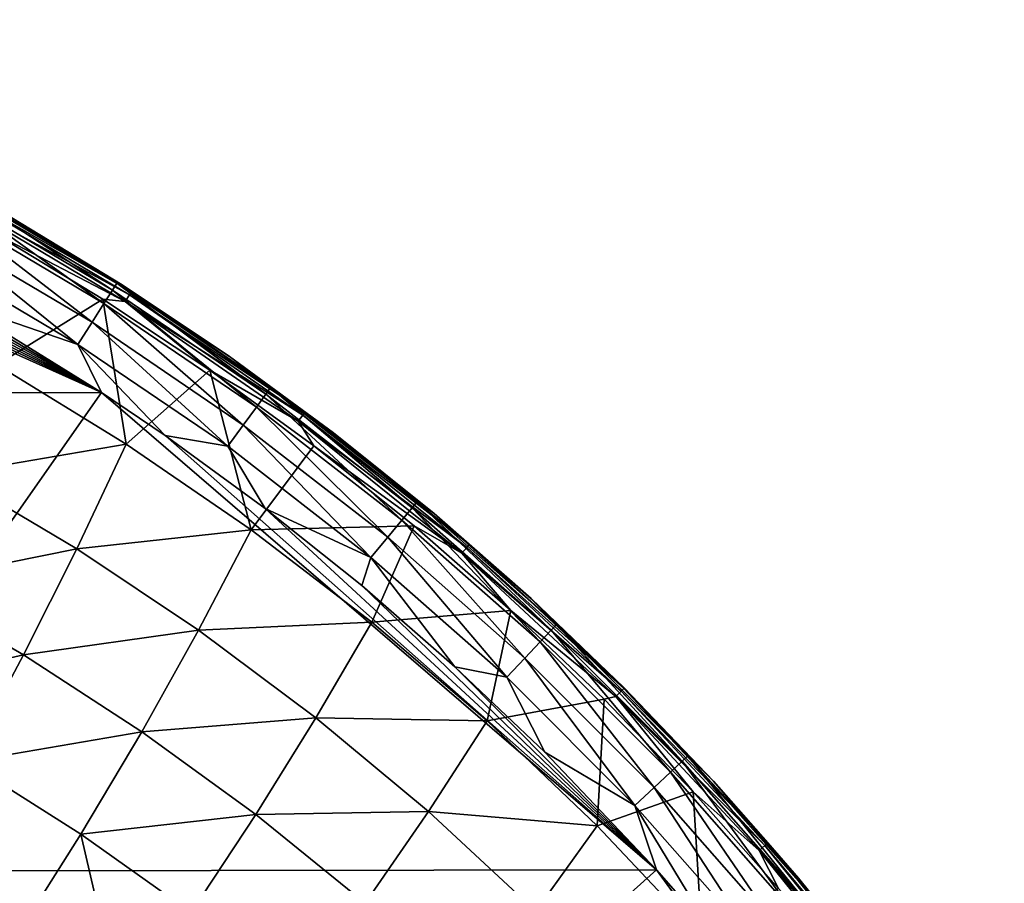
# Model space of a CAD drawing. Header units: metres. Extents: x -24 to 127, y -24 to 24.
# Tile 151 of 151: x 116.31 to 123.8, y 14.42 to 20.99. Entities that reach past the tile are written whole.
import ezdxf

# ---------------------------------------------------------------- set-up
doc = ezdxf.new("R2010")
doc.units = ezdxf.units.M
doc.layers.add('solid_12_381_051_XXX', color=7, linetype='CONTINUOUS')

msp = doc.modelspace()

# ---------------------------------------------------------------- linework, layer by layer
at = {"layer": 'solid_12_381_051_XXX'}
for points in [[(110.131645, 18.142715, 115.409935), (116.933784, 18.157112, 115.295509), (110.617485, 20.992308, 115.29364)], [(116.933784, 18.157112, 115.295509), (111.525108, 20.727585, 115.293167), (110.617485, 20.992308, 115.29364)], [(116.933784, 18.157112, 115.295509), (112.416954, 20.42523, 115.292992), (111.525108, 20.727585, 115.293167)], [(116.933784, 18.157112, 115.295509), (113.294151, 20.084358, 115.293106), (112.416954, 20.42523, 115.292992)], [(116.933784, 18.157112, 115.295509), (114.158119, 19.704575, 115.293442), (113.294151, 20.084358, 115.293106)], [(116.933784, 18.157112, 115.295509), (115.004608, 19.288174, 115.29393), (114.158119, 19.704575, 115.293442)], [(115.73838, 19.665432, 108.848808), (115.766533, 19.717014, 108.969566), (117.145912, 18.898867, 108.969872)], [(115.766533, 19.717014, 108.969566), (115.780617, 19.742788, 109.100616), (117.161774, 18.923449, 109.100822)], [(117.145912, 18.898867, 108.969872), (115.766533, 19.717014, 108.969566), (117.161774, 18.923449, 109.100822)], [(115.780617, 19.742788, 109.100616), (116.24987, 19.485346, 109.23243), (117.089104, 18.976089, 109.23243)], [(117.161774, 18.923449, 109.100822), (115.780617, 19.742788, 109.100616), (117.089104, 18.976089, 109.23243)], [(115.803658, 19.653414, 114.905182), (117.016624, 18.936104, 114.906227), (115.833427, 19.707249, 114.703773)], [(115.833427, 19.707249, 114.703773), (117.049728, 18.987997, 114.704742), (116.251556, 19.484371, 114.49511)], [(117.016624, 18.936104, 114.906227), (117.049728, 18.987997, 114.704742), (115.833427, 19.707249, 114.703773)], [(117.114189, 18.849592, 108.849174), (116.107681, 19.37072, 108.743271), (115.73838, 19.665432, 108.848808)], [(117.114189, 18.849592, 108.849174), (115.73838, 19.665432, 108.848808), (117.145912, 18.898867, 108.969872)], [(115.745369, 19.547606, 115.079201), (116.951752, 18.83411, 115.080307), (115.803658, 19.653414, 114.905182)], [(116.951752, 18.83411, 115.080307), (117.016624, 18.936104, 114.906227), (115.803658, 19.653414, 114.905182)], [(115.663681, 19.399136, 115.206329), (116.860825, 18.690987, 115.207458), (115.745369, 19.547606, 115.079201)], [(116.860825, 18.690987, 115.207458), (116.951752, 18.83411, 115.080307), (115.745369, 19.547606, 115.079201)], [(117.089104, 18.976089, 109.23243), (116.24987, 19.485346, 109.23243), (116.251556, 19.484371, 114.49511)], [(117.089104, 18.976089, 109.23243), (116.251556, 19.484371, 114.49511), (117.090584, 18.975143, 114.495697)], [(117.049728, 18.987997, 114.704742), (117.090584, 18.975143, 114.495697), (116.251556, 19.484371, 114.49511)], [(115.663681, 19.399136, 115.206329), (115.567787, 19.224724, 115.275253), (116.754066, 18.522842, 115.276314)], [(115.663681, 19.399136, 115.206329), (116.754066, 18.522842, 115.276314), (116.860825, 18.690987, 115.207458)], [(116.107681, 19.37072, 108.743271), (116.943207, 18.867392, 108.743294), (116.137924, 18.366199, 107.696602)], [(117.114189, 18.849592, 108.849174), (116.943207, 18.867392, 108.743294), (116.107681, 19.37072, 108.743271)], [(116.933784, 18.157112, 115.295509), (115.829369, 18.837448, 115.294525), (115.004608, 19.288174, 115.29393)], [(116.754066, 18.522842, 115.276314), (115.567787, 19.224724, 115.275253), (115.829369, 18.837448, 115.294525)], [(117.016624, 18.936104, 114.906227), (118.182083, 18.143944, 114.907364), (117.049728, 18.987997, 114.704742)], [(117.049728, 18.987997, 114.704742), (118.218407, 18.193707, 114.705795), (117.090584, 18.975143, 114.495697)], [(118.182083, 18.143944, 114.907364), (118.218407, 18.193707, 114.705795), (117.049728, 18.987997, 114.704742)], [(117.905319, 18.430708, 109.23243), (117.089104, 18.976089, 109.23243), (117.090584, 18.975143, 114.495697)], [(117.161774, 18.923449, 109.100822), (117.089104, 18.976089, 109.23243), (117.905319, 18.430708, 109.23243)], [(117.905319, 18.430708, 109.23243), (117.090584, 18.975143, 114.495697), (117.906456, 18.429914, 114.496384)], [(118.218407, 18.193707, 114.705795), (117.906456, 18.429914, 114.496384), (117.090584, 18.975143, 114.495697)], [(116.951752, 18.83411, 115.080307), (118.11087, 18.046143, 115.081497), (117.016624, 18.936104, 114.906227)], [(118.11087, 18.046143, 115.081497), (118.182083, 18.143944, 114.907364), (117.016624, 18.936104, 114.906227)], [(117.114189, 18.849592, 108.849174), (117.145912, 18.898867, 108.969872), (118.463295, 17.984306, 108.969971)], [(117.145912, 18.898867, 108.969872), (117.161774, 18.923449, 109.100822), (118.480804, 18.007597, 109.100739)], [(118.463295, 17.984306, 108.969971), (117.145912, 18.898867, 108.969872), (118.480804, 18.007597, 109.100739)], [(118.480804, 18.007597, 109.100739), (117.161774, 18.923449, 109.100822), (117.905319, 18.430708, 109.23243)], [(116.754066, 18.522842, 115.276314), (115.829369, 18.837448, 115.294525), (116.933784, 18.157112, 115.295509)], [(116.943207, 18.867392, 108.743294), (117.121758, 17.764505, 107.727325), (116.137924, 18.366199, 107.696602)], [(116.860825, 18.690987, 115.207458), (118.011055, 17.90892, 115.208641), (116.951752, 18.83411, 115.080307)], [(116.943207, 18.867392, 108.743294), (117.75708, 18.327251, 108.743248), (117.121758, 17.764505, 107.727325)], [(117.114189, 18.849592, 108.849174), (117.75708, 18.327251, 108.743248), (116.943207, 18.867392, 108.743294)], [(118.011055, 17.90892, 115.208641), (118.11087, 18.046143, 115.081497), (116.951752, 18.83411, 115.080307)], [(118.428261, 17.93759, 108.849411), (117.75708, 18.327251, 108.743248), (117.114189, 18.849592, 108.849174)], [(118.428261, 17.93759, 108.849411), (117.114189, 18.849592, 108.849174), (118.463295, 17.984306, 108.969971)], [(116.860825, 18.690987, 115.207458), (116.754066, 18.522842, 115.276314), (117.893883, 17.747732, 115.277435)], [(116.860825, 18.690987, 115.207458), (117.893883, 17.747732, 115.277435), (118.011055, 17.90892, 115.208641)], [(116.754066, 18.522842, 115.276314), (116.933784, 18.157112, 115.295509), (117.417587, 17.829311, 115.295975)], [(117.893883, 17.747732, 115.277435), (116.754066, 18.522842, 115.276314), (117.417587, 17.829311, 115.295975)], [(118.696976, 17.850245, 109.23243), (117.905319, 18.430708, 109.23243), (117.906456, 18.429914, 114.496384)], [(118.480804, 18.007597, 109.100739), (117.905319, 18.430708, 109.23243), (118.696976, 17.850245, 109.23243)], [(118.696976, 17.850245, 109.23243), (117.906456, 18.429914, 114.496384), (118.697716, 17.849674, 114.497086)], [(118.218407, 18.193707, 114.705795), (118.697716, 17.849674, 114.497086), (117.906456, 18.429914, 114.496384)], [(116.137924, 18.366199, 107.696602), (117.121758, 17.764505, 107.727325), (115.787422, 17.536339, 106.668083)], [(117.75708, 18.327251, 108.743248), (118.072655, 17.111792, 107.759193), (117.121758, 17.764505, 107.727325)], [(117.75708, 18.327251, 108.743248), (118.546959, 17.751667, 108.743156), (118.072655, 17.111792, 107.759193)], [(118.428261, 17.93759, 108.849411), (118.546959, 17.751667, 108.743156), (117.75708, 18.327251, 108.743248)], [(114.37999, 14.51537, 115.458427), (116.933784, 18.157112, 115.295509), (110.131645, 18.142715, 115.409935)], [(114.37999, 14.51537, 115.458427), (121.155869, 14.526079, 115.299591), (116.933784, 18.157112, 115.295509)], [(121.155869, 14.526079, 115.299591), (117.417587, 17.829311, 115.295975), (116.933784, 18.157112, 115.295509)], [(118.11087, 18.046143, 115.081497), (119.218224, 17.18685, 115.082695), (118.182083, 18.143944, 114.907364)], [(118.182083, 18.143944, 114.907364), (119.295509, 17.280092, 114.908531), (118.218407, 18.193707, 114.705795)], [(119.218224, 17.18685, 115.082695), (119.295509, 17.280092, 114.908531), (118.182083, 18.143944, 114.907364)], [(118.218407, 18.193707, 114.705795), (119.33493, 17.327545, 114.706871), (118.697716, 17.849674, 114.497086)], [(119.295509, 17.280092, 114.908531), (119.33493, 17.327545, 114.706871), (118.218407, 18.193707, 114.705795)], [(118.011055, 17.90892, 115.208641), (119.109917, 17.056057, 115.209816), (118.11087, 18.046143, 115.081497)], [(119.109917, 17.056057, 115.209816), (119.218224, 17.18685, 115.082695), (118.11087, 18.046143, 115.081497)], [(118.428261, 17.93759, 108.849411), (118.463295, 17.984306, 108.969971), (119.712059, 16.978107, 108.969872)], [(118.463295, 17.984306, 108.969971), (118.480804, 18.007597, 109.100739), (119.731079, 17.000021, 109.100388)], [(119.712059, 16.978107, 108.969872), (118.463295, 17.984306, 108.969971), (119.731079, 17.000021, 109.100388)], [(118.480804, 18.007597, 109.100739), (118.696976, 17.850245, 109.23243), (119.462555, 17.235802, 109.23243)], [(119.731079, 17.000021, 109.100388), (118.480804, 18.007597, 109.100739), (119.462555, 17.235802, 109.23243)], [(118.011055, 17.90892, 115.208641), (117.893883, 17.747732, 115.277435), (118.982811, 16.902473, 115.278534)], [(118.011055, 17.90892, 115.208641), (118.982811, 16.902473, 115.278534), (119.109917, 17.056057, 115.209816)], [(119.673958, 16.93417, 108.849518), (118.546959, 17.751667, 108.743156), (118.428261, 17.93759, 108.849411)], [(119.673958, 16.93417, 108.849518), (118.428261, 17.93759, 108.849411), (119.712059, 16.978107, 108.969872)], [(121.155869, 14.526079, 115.299591), (118.178711, 17.273966, 115.296722), (117.417587, 17.829311, 115.295975)], [(117.893883, 17.747732, 115.277435), (117.417587, 17.829311, 115.295975), (118.178711, 17.273966, 115.296722)], [(119.462555, 17.235802, 109.23243), (118.696976, 17.850245, 109.23243), (118.697716, 17.849674, 114.497086)], [(119.462555, 17.235802, 109.23243), (118.697716, 17.849674, 114.497086), (119.462959, 17.235458, 114.497749)], [(119.33493, 17.327545, 114.706871), (119.462959, 17.235458, 114.497749), (118.697716, 17.849674, 114.497086)], [(117.121758, 17.764505, 107.727325), (116.744873, 16.966894, 106.720428), (115.787422, 17.536339, 106.668083)], [(117.121758, 17.764505, 107.727325), (118.072655, 17.111792, 107.759193), (116.744873, 16.966894, 106.720428)], [(118.546959, 17.751667, 108.743156), (119.310707, 17.142227, 108.743065), (118.072655, 17.111792, 107.759193)], [(119.673958, 16.93417, 108.849518), (119.310707, 17.142227, 108.743065), (118.546959, 17.751667, 108.743156)], [(118.982811, 16.902473, 115.278534), (117.893883, 17.747732, 115.277435), (118.178711, 17.273966, 115.296722)], [(115.787422, 17.536339, 106.668083), (116.744873, 16.966894, 106.720428), (115.411926, 16.698534, 105.688393)], [(119.295509, 17.280092, 114.908531), (120.352577, 16.348093, 114.909653), (119.33493, 17.327545, 114.706871)], [(119.33493, 17.327545, 114.706871), (120.394958, 16.393042, 114.707916), (119.462959, 17.235458, 114.497749)], [(120.352577, 16.348093, 114.909653), (120.394958, 16.393042, 114.707916), (119.33493, 17.327545, 114.706871)], [(121.155869, 14.526079, 115.299591), (118.913048, 16.688112, 115.297455), (118.178711, 17.273966, 115.296722)], [(118.982811, 16.902473, 115.278534), (118.178711, 17.273966, 115.296722), (118.913048, 16.688112, 115.297455)], [(119.218224, 17.18685, 115.082695), (120.269508, 16.259777, 115.083847), (119.295509, 17.280092, 114.908531)], [(120.269508, 16.259777, 115.083847), (120.352577, 16.348093, 114.909653), (119.295509, 17.280092, 114.908531)], [(120.2006, 16.588549, 109.23243), (119.462555, 17.235802, 109.23243), (119.462959, 17.235458, 114.497749)], [(119.731079, 17.000021, 109.100388), (119.462555, 17.235802, 109.23243), (120.2006, 16.588549, 109.23243)], [(120.2006, 16.588549, 109.23243), (119.462959, 17.235458, 114.497749), (120.200745, 16.588417, 114.498375)], [(120.394958, 16.393042, 114.707916), (120.200745, 16.588417, 114.498375), (119.462959, 17.235458, 114.497749)], [(119.109917, 17.056057, 115.209816), (120.153137, 16.135933, 115.210938), (119.218224, 17.18685, 115.082695)], [(120.153137, 16.135933, 115.210938), (120.269508, 16.259777, 115.083847), (119.218224, 17.18685, 115.082695)], [(118.072655, 17.111792, 107.759193), (117.670967, 16.348665, 106.774727), (116.744873, 16.966894, 106.720428)], [(118.072655, 17.111792, 107.759193), (118.988228, 16.409325, 107.791924), (117.670967, 16.348665, 106.774727)], [(119.310707, 17.142227, 108.743065), (118.988228, 16.409325, 107.791924), (118.072655, 17.111792, 107.759193)], [(119.310707, 17.142227, 108.743065), (120.04734, 16.499708, 108.742958), (118.988228, 16.409325, 107.791924)], [(119.673958, 16.93417, 108.849518), (120.04734, 16.499708, 108.742958), (119.310707, 17.142227, 108.743065)], [(119.109917, 17.056057, 115.209816), (118.982811, 16.902473, 115.278534), (120.016617, 15.990563, 115.279579)], [(119.109917, 17.056057, 115.209816), (120.016617, 15.990563, 115.279579), (120.153137, 16.135933, 115.210938)], [(116.744873, 16.966894, 106.720428), (116.340485, 16.160713, 105.757767), (115.411926, 16.698534, 105.688393)], [(116.744873, 16.966894, 106.720428), (117.670967, 16.348665, 106.774727), (116.340485, 16.160713, 105.757767)], [(119.673958, 16.93417, 108.849518), (119.712059, 16.978107, 108.969872), (120.885902, 15.885484, 108.969704)], [(120.844994, 15.844531, 108.849594), (120.04734, 16.499708, 108.742958), (119.673958, 16.93417, 108.849518)], [(120.844994, 15.844531, 108.849594), (119.673958, 16.93417, 108.849518), (120.885902, 15.885484, 108.969704)], [(119.712059, 16.978107, 108.969872), (119.731079, 17.000021, 109.100388), (120.906319, 15.905925, 109.099915)], [(120.885902, 15.885484, 108.969704), (119.712059, 16.978107, 108.969872), (120.906319, 15.905925, 109.099915)], [(119.731079, 17.000021, 109.100388), (120.2006, 16.588549, 109.23243), (120.909721, 15.909719, 109.23243)], [(120.906319, 15.905925, 109.099915), (119.731079, 17.000021, 109.100388), (120.909721, 15.909719, 109.23243)], [(118.982811, 16.902473, 115.278534), (118.913048, 16.688112, 115.297455), (119.621483, 16.070465, 115.298164)], [(120.016617, 15.990563, 115.279579), (118.982811, 16.902473, 115.278534), (119.621483, 16.070465, 115.298164)], [(115.411926, 16.698534, 105.688393), (116.340485, 16.160713, 105.757767), (115.010178, 15.855354, 104.760864)], [(121.155869, 14.526079, 115.299591), (119.621483, 16.070465, 115.298164), (118.913048, 16.688112, 115.297455)], [(120.2006, 16.588549, 109.23243), (120.200745, 16.588417, 114.498375), (120.909622, 15.909817, 114.499001)], [(120.909721, 15.909719, 109.23243), (120.2006, 16.588549, 109.23243), (120.909622, 15.909817, 114.499001)], [(120.394958, 16.393042, 114.707916), (120.909622, 15.909817, 114.499001), (120.200745, 16.588417, 114.498375)], [(120.04734, 16.499708, 108.742958), (119.866135, 15.658405, 107.825226), (118.988228, 16.409325, 107.791924)], [(120.04734, 16.499708, 108.742958), (120.755936, 15.824748, 108.742821), (119.866135, 15.658405, 107.825226)], [(120.844994, 15.844531, 108.849594), (120.755936, 15.824748, 108.742821), (120.04734, 16.499708, 108.742958)], [(118.988228, 16.409325, 107.791924), (118.563309, 15.682779, 106.830505), (117.670967, 16.348665, 106.774727)], [(118.988228, 16.409325, 107.791924), (119.866135, 15.658405, 107.825226), (118.563309, 15.682779, 106.830505)], [(117.670967, 16.348665, 106.774727), (117.239319, 15.576387, 105.82975), (116.340485, 16.160713, 105.757767)], [(117.670967, 16.348665, 106.774727), (118.563309, 15.682779, 106.830505), (117.239319, 15.576387, 105.82975)], [(120.269508, 16.259777, 115.083847), (121.26046, 15.268497, 115.084885), (120.352577, 16.348093, 114.909653)], [(120.352577, 16.348093, 114.909653), (121.348984, 15.351509, 114.910675), (120.394958, 16.393042, 114.707916)], [(121.26046, 15.268497, 115.084885), (121.348984, 15.351509, 114.910675), (120.352577, 16.348093, 114.909653)], [(120.394958, 16.393042, 114.707916), (121.394157, 15.393752, 114.708862), (120.909622, 15.909817, 114.499001)], [(121.348984, 15.351509, 114.910675), (121.394157, 15.393752, 114.708862), (120.394958, 16.393042, 114.707916)], [(120.153137, 16.135933, 115.210938), (121.136482, 15.152106, 115.21196), (120.269508, 16.259777, 115.083847)], [(121.136482, 15.152106, 115.21196), (121.26046, 15.268497, 115.084885), (120.269508, 16.259777, 115.083847)], [(116.340485, 16.160713, 105.757767), (115.907196, 15.348361, 104.842445), (115.010178, 15.855354, 104.760864)], [(116.340485, 16.160713, 105.757767), (117.239319, 15.576387, 105.82975), (115.907196, 15.348361, 104.842445)], [(120.153137, 16.135933, 115.210938), (120.016617, 15.990563, 115.279579), (120.991074, 15.015519, 115.280533)], [(120.153137, 16.135933, 115.210938), (120.991074, 15.015519, 115.280533), (121.136482, 15.152106, 115.21196)], [(121.155869, 14.526079, 115.299591), (120.305016, 15.420205, 115.298836), (119.621483, 16.070465, 115.298164)], [(120.016617, 15.990563, 115.279579), (119.621483, 16.070465, 115.298164), (120.305016, 15.420205, 115.298836)], [(120.991074, 15.015519, 115.280533), (120.016617, 15.990563, 115.279579), (120.305016, 15.420205, 115.298836)], [(120.844994, 15.844531, 108.849594), (120.885902, 15.885484, 108.969704), (121.978714, 14.711831, 108.969551)], [(120.885902, 15.885484, 108.969704), (120.906319, 15.905925, 109.099915), (122.00042, 14.730695, 109.099426)], [(121.978714, 14.711831, 108.969551), (120.885902, 15.885484, 108.969704), (122.00042, 14.730695, 109.099426)], [(120.906319, 15.905925, 109.099915), (120.909721, 15.909719, 109.23243), (121.588547, 15.200604, 109.23243)], [(122.00042, 14.730695, 109.099426), (120.906319, 15.905925, 109.099915), (121.588547, 15.200604, 109.23243)], [(120.909721, 15.909719, 109.23243), (120.909622, 15.909817, 114.499001), (121.588234, 15.20095, 114.499573)], [(121.394157, 15.393752, 114.708862), (121.588234, 15.20095, 114.499573), (120.909622, 15.909817, 114.499001)], [(121.588547, 15.200604, 109.23243), (120.909721, 15.909719, 109.23243), (121.588234, 15.20095, 114.499573)], [(120.755936, 15.824748, 108.742821), (120.704025, 14.860341, 107.858818), (119.866135, 15.658405, 107.825226)], [(120.755936, 15.824748, 108.742821), (121.434647, 15.118978, 108.742699), (120.704025, 14.860341, 107.858818)], [(120.844994, 15.844531, 108.849594), (121.434647, 15.118978, 108.742699), (120.755936, 15.824748, 108.742821)], [(121.935219, 14.674053, 108.849701), (121.434647, 15.118978, 108.742699), (120.844994, 15.844531, 108.849594)], [(121.935219, 14.674053, 108.849701), (120.844994, 15.844531, 108.849594), (121.978714, 14.711831, 108.969551)], [(118.563309, 15.682779, 106.830505), (118.106033, 14.946556, 105.903679), (117.239319, 15.576387, 105.82975)], [(118.563309, 15.682779, 106.830505), (119.419548, 14.970404, 106.887268), (118.106033, 14.946556, 105.903679)], [(119.866135, 15.658405, 107.825226), (119.419548, 14.970404, 106.887268), (118.563309, 15.682779, 106.830505)], [(119.866135, 15.658405, 107.825226), (120.704025, 14.860341, 107.858818), (119.419548, 14.970404, 106.887268)], [(117.239319, 15.576387, 105.82975), (116.776146, 14.797166, 104.927086), (115.907196, 15.348361, 104.842445)], [(117.239319, 15.576387, 105.82975), (118.106033, 14.946556, 105.903679), (116.776146, 14.797166, 104.927086)], [(120.991074, 15.015519, 115.280533), (120.305016, 15.420205, 115.298836), (121.155869, 14.526079, 115.299591)], [(121.348984, 15.351509, 114.910675), (122.2808, 14.294276, 114.91153), (121.394157, 15.393752, 114.708862)], [(121.394157, 15.393752, 114.708862), (122.328575, 14.333622, 114.709671), (121.588234, 15.20095, 114.499573)], [(122.2808, 14.294276, 114.91153), (122.328575, 14.333622, 114.709671), (121.394157, 15.393752, 114.708862)], [(115.907196, 15.348361, 104.842445), (116.776146, 14.797166, 104.927086), (116.280701, 14.013293, 104.068588)], [(121.26046, 15.268497, 115.084885), (122.187187, 14.21693, 115.08577), (121.348984, 15.351509, 114.910675)], [(122.187187, 14.21693, 115.08577), (122.2808, 14.294276, 114.91153), (121.348984, 15.351509, 114.910675)], [(121.136482, 15.152106, 115.21196), (122.056091, 14.108479, 115.212822), (121.26046, 15.268497, 115.084885)], [(122.056091, 14.108479, 115.212822), (122.187187, 14.21693, 115.08577), (121.26046, 15.268497, 115.084885)], [(121.136482, 15.152106, 115.21196), (120.991074, 15.015519, 115.280533), (121.902359, 13.981214, 115.281357)], [(121.136482, 15.152106, 115.21196), (121.902359, 13.981214, 115.281357), (122.056091, 14.108479, 115.212822)], [(121.588547, 15.200604, 109.23243), (121.588234, 15.20095, 114.499573), (122.235283, 14.463169, 114.500069)], [(122.328575, 14.333622, 114.709671), (122.235283, 14.463169, 114.500069), (121.588234, 15.20095, 114.499573)], [(122.235802, 14.462555, 109.23243), (121.588547, 15.200604, 109.23243), (122.235283, 14.463169, 114.500069)], [(122.00042, 14.730695, 109.099426), (121.588547, 15.200604, 109.23243), (122.235802, 14.462555, 109.23243)], [(121.434647, 15.118978, 108.742699), (121.499451, 14.016644, 107.892403), (120.704025, 14.860341, 107.858818)], [(121.434647, 15.118978, 108.742699), (122.08165, 14.384348, 108.742607), (121.499451, 14.016644, 107.892403)], [(121.935219, 14.674053, 108.849701), (122.08165, 14.384348, 108.742607), (121.434647, 15.118978, 108.742699)], [(120.991074, 15.015519, 115.280533), (121.155869, 14.526079, 115.299591), (121.583687, 14.035664, 115.299934)], [(121.902359, 13.981214, 115.281357), (120.991074, 15.015519, 115.280533), (121.583687, 14.035664, 115.299934)], [(118.106033, 14.946556, 105.903679), (117.614662, 14.202662, 105.014023), (116.776146, 14.797166, 104.927086)], [(118.106033, 14.946556, 105.903679), (118.938263, 14.272257, 105.978905), (117.614662, 14.202662, 105.014023)], [(119.419548, 14.970404, 106.887268), (118.938263, 14.272257, 105.978905), (118.106033, 14.946556, 105.903679)], [(119.419548, 14.970404, 106.887268), (120.237312, 14.212703, 106.944519), (118.938263, 14.272257, 105.978905)], [(120.704025, 14.860341, 107.858818), (120.237312, 14.212703, 106.944519), (119.419548, 14.970404, 106.887268)], [(120.704025, 14.860341, 107.858818), (121.499451, 14.016644, 107.892403), (120.237312, 14.212703, 106.944519)], [(116.776146, 14.797166, 104.927086), (117.088326, 13.453225, 104.163368), (116.280701, 14.013293, 104.068588)], [(116.776146, 14.797166, 104.927086), (117.614662, 14.202662, 105.014023), (117.088326, 13.453225, 104.163368)], [(121.935219, 14.674053, 108.849701), (121.978714, 14.711831, 108.969551), (122.985092, 13.463244, 108.969421)], [(121.978714, 14.711831, 108.969551), (122.00042, 14.730695, 109.099426), (123.007988, 13.480434, 109.098984)], [(122.985092, 13.463244, 108.969421), (121.978714, 14.711831, 108.969551), (123.007988, 13.480434, 109.098984)], [(122.00042, 14.730695, 109.099426), (122.235802, 14.462555, 109.23243), (122.850243, 13.696975, 109.23243)], [(123.007988, 13.480434, 109.098984), (122.00042, 14.730695, 109.099426), (122.850243, 13.696975, 109.23243)], [(122.939209, 13.428814, 108.8498), (122.08165, 14.384348, 108.742607), (121.935219, 14.674053, 108.849701)], [(122.939209, 13.428814, 108.8498), (121.935219, 14.674053, 108.849701), (122.985092, 13.463244, 108.969421)], [(110.37326, 10.886664, 115.655029), (117.087708, 10.886152, 115.489471), (114.37999, 14.51537, 115.458427)], [(117.087708, 10.886152, 115.489471), (121.155869, 14.526079, 115.299591), (114.37999, 14.51537, 115.458427)], [(117.087708, 10.886152, 115.489471), (123.800468, 10.887492, 115.301025), (121.155869, 14.526079, 115.299591)], [(123.800468, 10.887492, 115.301025), (121.583687, 14.035664, 115.299934), (121.155869, 14.526079, 115.299591)], [(122.235802, 14.462555, 109.23243), (122.235283, 14.463169, 114.500069), (122.84951, 13.69793, 114.500481)], [(122.328575, 14.333622, 114.709671), (122.84951, 13.69793, 114.500481), (122.235283, 14.463169, 114.500069)], [(122.850243, 13.696975, 109.23243), (122.235802, 14.462555, 109.23243), (122.84951, 13.69793, 114.500481)]]:
    msp.add_3dface(points, dxfattribs=at)

doc.saveas('drawing.dxf')
